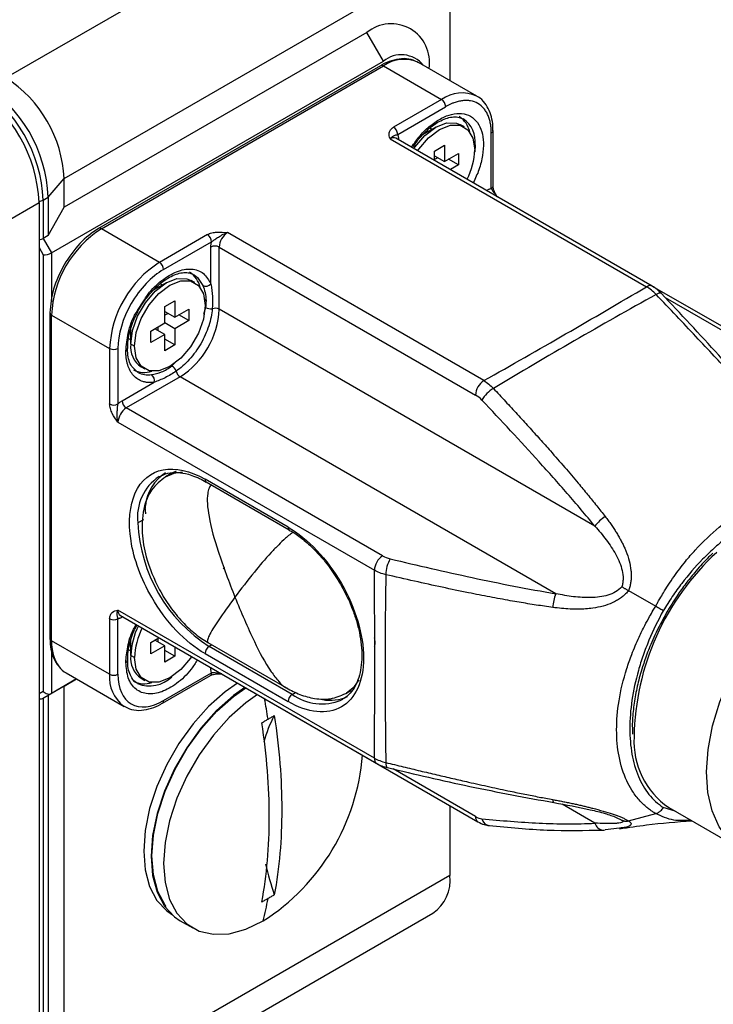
# Model space of a CAD drawing. Header units: millimetres. Extents: x 19 to 819, y 19 to 629.
# Tile 25 of 27: x 719 to 770, y 502 to 573. Entities that reach past the tile are written whole.
import ezdxf

# ---------------------------------------------------------------- set-up
doc = ezdxf.new("R2010")
doc.units = ezdxf.units.MM
doc.header["$LTSCALE"] = 3

msp = doc.modelspace()

# ---------------------------------------------------------------- linework, layer by layer
for p, q in [((746.015, 585.505), (717.831, 569.235)), ((722.074, 561.886), (750.257, 578.156)), ((750.257, 578.156), (750.257, 569.048)), ((744.196, 572.558), (722.074, 559.787)), ((745.409, 570.458), (744.196, 572.558)), ((721.165, 556.462), (745.409, 570.458)), ((745.194, 570.129), (724.587, 558.233)), ((724.802, 558.212), (745.409, 570.108)), ((745.409, 570.108), (749.651, 567.659)), ((752.222, 567.913), (747.98, 570.363)), ((748.742, 569.923), (748.742, 569.933)), ((749.651, 567.659), (746.145, 565.634)), ((746.448, 565.11), (749.954, 567.134)), ((749.227, 565.629), (748.27, 565.076)), ((748.939, 565.463), (748.778, 565.586)), ((751.321, 565.652), (751.048, 565.81)), ((745.894, 564.79), (764.623, 553.978)), ((765.051, 554.02), (746.322, 564.832)), ((746.452, 564.757), (746.5, 564.79)), ((746.5, 564.79), (746.5, 564.73)), ((748.537, 565.231), (748.465, 565.272)), ((753.288, 561.16), (753.288, 565.209)), ((753.413, 561.334), (753.413, 565.384)), ((753.413, 565.379), (753.413, 565.384)), ((749.136, 563.897), (749.863, 564.317)), ((749.863, 564.317), (749.863, 563.127)), ((752.051, 564.384), (752.106, 564.352)), ((749.136, 563.208), (749.136, 563.897)), ((749.136, 563.547), (749.863, 563.127)), ((749.379, 563.407), (749.136, 563.267)), ((749.863, 563.127), (750.894, 563.722)), ((750.894, 562.882), (750.166, 563.302)), ((750.894, 563.722), (750.894, 562.882)), ((750.894, 562.882), (750.297, 562.538)), ((720.92, 560.52), (722.074, 561.886)), ((722.074, 559.787), (722.074, 561.886)), ((720.559, 560.312), (720.92, 560.52)), ((720.92, 560.52), (720.92, 557.721)), ((752.934, 561.015), (752.985, 561.045)), ((752.989, 560.983), (752.985, 561.045)), ((717.651, 558.633), (720.256, 560.137)), ((720.256, 560.137), (720.256, 492.947)), ((720.559, 560.312), (720.559, 557.512)), ((720.92, 557.721), (722.074, 559.787)), ((720.92, 557.721), (720.559, 557.512)), ((720.559, 557.512), (721.165, 556.462)), ((729.044, 555.763), (724.802, 558.212)), ((732.551, 557.787), (729.044, 555.763)), ((752.743, 547.12), (734.014, 557.932)), ((720.256, 556.842), (720.559, 556.317)), ((729.347, 555.238), (732.854, 557.262)), ((732.802, 554.183), (732.802, 556.882)), ((733.408, 552.333), (733.408, 556.882)), ((733.408, 556.882), (752.137, 546.07)), ((720.559, 556.317), (720.559, 524.412)), ((721.165, 556.462), (721.165, 552.889)), ((729.529, 554.258), (728.572, 553.705)), ((729.241, 554.091), (729.08, 554.215)), ((731.623, 554.281), (731.35, 554.438)), ((772.446, 549.75), (765.073, 554.006)), ((765.996, 553.184), (772.017, 549.708)), ((727.45, 552.254), (727.856, 552.882)), ((729.438, 552.526), (730.165, 552.946)), ((729.438, 551.336), (729.438, 552.526)), ((730.165, 552.946), (730.165, 551.756)), ((732.406, 552.472), (732.272, 551.952)), ((732.446, 552.958), (732.353, 553.012)), ((721.039, 552.088), (721.039, 528.292)), ((721.165, 528.117), (721.165, 551.913)), ((721.165, 551.913), (725.408, 549.464)), ((729.438, 552.176), (730.165, 551.756)), ((729.681, 552.036), (729.438, 551.896)), ((730.165, 551.756), (731.196, 552.351)), ((731.196, 551.511), (730.468, 551.931)), ((731.196, 552.351), (731.196, 551.511)), ((760.854, 536.488), (733.408, 552.333)), ((728.408, 550.741), (729.438, 551.336)), ((728.953, 550.776), (728.953, 551.056)), ((730.165, 550.916), (729.438, 551.336)), ((731.196, 551.511), (730.165, 550.916)), ((726.876, 550.637), (726.953, 550.593)), ((726.953, 549.796), (726.953, 550.904)), ((728.408, 549.901), (728.408, 550.741)), ((729.438, 550.496), (728.408, 549.901)), ((729.438, 550.496), (728.711, 550.916)), ((729.438, 549.306), (729.438, 550.496)), ((730.165, 550.916), (730.165, 549.726)), ((726.766, 550.206), (726.953, 550.129)), ((727.226, 549.639), (726.953, 549.796)), ((730.165, 549.726), (729.438, 550.146)), ((730.165, 549.726), (729.438, 549.306)), ((725.408, 549.464), (725.408, 545.415)), ((726.014, 549.464), (726.014, 545.415)), ((726.715, 549.448), (726.715, 549.457)), ((730.312, 548.564), (729.938, 548.197)), ((727.708, 548.128), (727.98, 547.971)), ((726.317, 545.65), (728.654, 546.999)), ((730.559, 547.399), (726.62, 545.125)), ((758.006, 531.554), (730.559, 547.399)), ((745.349, 534.312), (726.62, 545.125)), ((726.014, 544.075), (744.743, 533.263)), ((729.912, 540.333), (729.488, 540.088)), ((730.275, 540.504), (729.912, 540.333)), ((738.439, 536.412), (732.378, 539.911)), ((732.466, 539.715), (738.527, 536.216)), ((727.874, 536.96), (727.468, 536.726)), ((738.534, 536.212), (738.527, 536.216)), ((763.315, 531.779), (765.296, 530.635)), ((744.743, 519.545), (726.014, 530.357)), ((725.408, 529.717), (725.408, 525.668)), ((726.014, 525.668), (726.014, 529.717)), ((726.191, 529.965), (744.921, 519.152)), ((726.317, 529.832), (726.321, 529.889)), ((726.369, 529.862), (726.317, 529.832)), ((725.408, 525.668), (721.165, 528.117)), ((726.953, 527.05), (726.953, 528.158)), ((728.408, 527.995), (729.006, 528.34)), ((729.438, 527.749), (728.711, 528.169)), ((728.953, 528.029), (728.953, 528.309)), ((721.165, 527.325), (721.165, 524.267)), ((726.953, 527.382), (726.766, 527.46)), ((726.876, 527.891), (726.953, 527.846)), ((728.408, 527.155), (728.408, 527.995)), ((729.438, 527.749), (728.408, 527.155)), ((729.438, 526.56), (729.438, 527.749)), ((730.165, 526.98), (729.438, 527.399)), ((730.165, 527.67), (730.165, 526.98)), ((732.586, 527.978), (738.321, 524.667)), ((732.876, 527.81), (732.681, 527.698)), ((738.742, 524.199), (732.681, 527.698)), ((727.226, 526.892), (726.953, 527.05)), ((730.165, 526.98), (729.438, 526.56)), ((732.378, 527.173), (738.439, 523.674)), ((732.802, 526.087), (732.802, 526.148)), ((732.86, 526.115), (732.802, 526.087)), ((722.992, 525.322), (721.165, 524.267)), ((722.074, 524.792), (722.993, 525.322)), ((722.23, 525.762), (726.473, 523.313)), ((727.708, 525.382), (727.98, 525.224)), ((729.258, 523.546), (732.765, 525.571)), ((729.347, 523.743), (732.854, 525.767)), ((733.563, 525.709), (733.586, 525.694)), ((733.586, 525.694), (752.315, 514.882)), ((720.559, 524.412), (720.256, 524.237)), ((722.074, 524.792), (720.92, 524.126)), ((722.074, 494.697), (722.074, 524.792)), ((742.662, 524.267), (743.061, 524.497)), ((721.165, 524.267), (720.559, 523.917)), ((720.559, 523.917), (720.92, 524.126)), ((720.559, 523.917), (720.559, 493.122)), ((720.92, 524.126), (720.92, 493.331)), ((738.742, 524.199), (738.993, 524.344)), ((742.427, 523.834), (742.323, 523.777)), ((752.137, 515.275), (746.11, 518.754)), ((750.257, 516.07), (750.257, 510.966)), ((760.854, 514.792), (758.457, 516.176)), ((766.715, 515.662), (765.852, 515.937)), ((766.252, 515.929), (771.553, 512.869)), ((762.368, 515.237), (762.822, 515.019)), ((763.315, 514.961), (765.296, 515.491)), ((762.653, 514.426), (761.61, 514.301)), ((750.257, 510.966), (722.074, 494.697)), ((721.202, 492.164), (749.014, 508.219)), ((730.569, 507.659), (731.478, 507.134))]:
    msp.add_line(p, q)
at = {"flags": 128}
for points in [[(752.222, 567.913), (752.223, 567.913), (752.279, 567.879)], [(747.635, 564.074), (747.713, 564.187), (748.431, 565.024), (749.227, 565.629), (750.023, 565.943), (750.741, 565.935), (751.048, 565.81)], [(747.908, 563.917), (747.986, 564.03), (748.704, 564.867), (749.5, 565.472), (750.296, 565.786), (751.014, 565.778), (751.584, 565.449), (751.95, 564.831), (752.076, 563.984)], [(752.106, 564.352), (752.073, 563.828), (752.072, 563.818)], [(731.587, 554.845), (731.827, 554.659), (732.216, 554.07)], [(726.953, 549.796), (727.079, 550.788), (727.445, 551.829), (728.015, 552.816), (728.733, 553.653), (729.529, 554.258), (730.325, 554.572), (731.043, 554.564), (731.35, 554.438)], [(727.226, 549.639), (727.352, 550.631), (727.718, 551.671), (728.288, 552.658), (729.006, 553.495), (729.802, 554.1), (730.598, 554.414), (731.316, 554.406), (731.886, 554.077), (732.252, 553.459), (732.378, 552.613)], [(765.712, 553.49), (765.683, 553.51), (765.62, 553.521), (765.538, 553.508), (765.438, 553.472), (765.324, 553.414)], [(732.378, 552.613), (732.252, 551.621), (731.886, 550.58), (731.316, 549.593), (730.598, 548.756), (729.802, 548.151), (729.006, 547.837), (728.288, 547.845), (727.718, 548.174), (727.352, 548.792), (727.226, 549.639)], [(730.732, 540.421), (730.087, 540.334), (729.467, 540.076)], [(771.553, 512.869), (771.512, 512.893), (770.635, 513.588), (769.932, 514.526), (769.42, 515.686), (769.112, 517.037), (769.014, 518.547), (769.13, 520.179), (769.456, 521.892), (769.985, 523.644), (770.703, 525.392), (771.593, 527.093), (772.633, 528.706), (773.797, 530.19), (775.057, 531.508)], [(731.394, 526.961), (731.316, 526.847), (730.598, 526.01), (729.802, 525.405), (729.006, 525.091), (728.288, 525.099), (727.718, 525.428), (727.352, 526.046), (727.226, 526.892)], [(742.719, 524.3), (743.288, 524.786), (743.625, 525.268)], [(734.743, 525.026), (733.853, 524.396), (732.638, 523.319), (731.499, 522.048), (730.469, 520.621), (729.58, 519.081), (728.859, 517.475), (728.328, 515.853), (728.002, 514.263), (727.893, 512.753), (728.002, 511.37), (728.328, 510.156), (728.859, 509.147), (729.58, 508.374), (730.005, 508.083)], [(735.292, 524.71), (734.448, 524.109), (733.224, 523.023), (732.075, 521.741), (731.036, 520.302), (730.14, 518.749), (729.412, 517.13), (728.877, 515.494), (728.549, 513.891), (728.438, 512.368), (728.549, 510.974), (728.877, 509.749), (729.412, 508.732), (730.14, 507.952), (730.569, 507.659)], [(729.526, 508.713), (729.465, 508.797), (728.934, 509.806), (728.608, 511.02), (728.499, 512.403), (728.608, 513.913), (728.934, 515.503), (729.465, 517.126), (730.186, 518.731), (731.075, 520.271), (732.105, 521.698), (733.244, 522.969), (734.459, 524.046), (735.349, 524.676)], [(736.201, 524.185), (735.357, 523.584), (734.133, 522.498), (732.984, 521.216), (731.945, 519.777), (731.049, 518.224), (730.322, 516.605), (729.786, 514.969), (729.458, 513.366), (729.347, 511.844), (729.458, 510.449), (729.786, 509.224), (730.322, 508.207), (731.049, 507.427), (731.945, 506.91), (732.984, 506.669), (734.133, 506.714), (735.357, 507.042), (736.62, 507.644)], [(726.473, 523.313), (726.473, 523.313), (726.417, 523.347)], [(745.582, 519.219), (745.588, 519.092), (745.607, 518.987), (745.637, 518.909), (745.678, 518.861), (745.71, 518.845)], [(757.778, 516.514), (757.791, 516.427), (757.809, 516.36), (757.832, 516.315), (757.861, 516.292), (757.868, 516.291)], [(761.464, 514.286), (761.498, 514.286), (761.61, 514.301)]]:
    msp.add_lwpolyline(points, dxfattribs=at)
for centre, radius, start, end in [((745.971, 570.382), 2.807, 350.78596, 129.20329), ((746.719, 568.867), 2.061, 39.1395, 129.46374), ((746.915, 568.005), 2.587, 65.69288, 125.61758), ((745.283, 569.933), 0.216, 54.38242, 114.30712), ((712.863, 561.467), 9.221, 2.60548, 57.39452), ((709.729, 559.658), 10.538, 2.60548, 57.39452), ((710.032, 559.833), 10.538, 2.60548, 57.39452), ((710.393, 560.041), 10.538, 2.60548, 57.39452), ((751.158, 565.556), 2.587, 65.69288, 125.61758), ((749.296, 567.104), 0.659, 2.60548, 57.39452), ((749.971, 564.919), 1.784, 12.10232, 56.70107), ((750.077, 564.567), 2.04, 353.93427, 55.12087), ((745.79, 565.08), 0.659, 2.60548, 57.39452), ((746.145, 564.439), 0.431, 65.69288, 125.61758), ((753.197, 565.407), 0.218, 294.52718, 352.57449), ((746.848, 564.171), 5.231, 333.39541, 357.95232), ((753.199, 561.356), 0.216, 294.37466, 354.3052), ((720.266, 560.865), 0.626, 268.95668, 297.87064), ((724.677, 558.048), 0.205, 52.74571, 115.9654), ((729.06, 551.554), 7.904, 122.60548, 177.39452), ((732.196, 557.232), 0.659, 2.60548, 57.39452), ((734.724, 556.822), 1.317, 122.60548, 177.39452), ((733.105, 556.297), 0.659, 62.60967, 117.39033), ((733.303, 549.105), 7.904, 122.60548, 177.39452), ((728.689, 555.208), 0.659, 2.60548, 57.39452), ((730.273, 553.548), 1.784, 12.10232, 56.70107), ((732.43, 554.534), 0.511, 245.22106, 316.70086), ((764.872, 553.651), 0.411, 64.03735, 127.25402), ((732.79, 553.127), 0.759, 239.63327, 278.76197), ((721.254, 552.11), 0.216, 185.70599, 245.62437), ((727.223, 552.614), 6.191, 302.60548, 357.39452), ((733.102, 551.735), 0.671, 62.92764, 107.0594), ((728.71, 549.587), 1.77, 173.19552, 235.4923), ((725.711, 550.049), 0.659, 242.60967, 297.39033), ((726.511, 549.46), 0.205, 292.67052, 356.62978), ((729.562, 547.537), 0.759, 21.23443, 60.37116), ((727.932, 549.397), 1.683, 241.89283, 289.31453), ((728.202, 549.124), 1.582, 242.90787, 279.355), ((728.164, 547.146), 0.511, 343.29678, 54.78332), ((730.924, 547.962), 0.671, 192.93769, 237.07697), ((753.453, 546.01), 1.317, 122.60548, 177.39452), ((754.592, 544.596), 2.272, 120.48847, 151.10553), ((725.711, 545.999), 0.659, 242.60967, 297.39033), ((726.975, 545.679), 0.659, 182.60548, 237.39452), ((727.33, 544.015), 1.317, 122.60548, 177.39452), ((731.207, 537.699), 3.19, 122.7681, 174.69353), ((730.966, 537.175), 3.526, 123.51421, 187.31002), ((732.588, 539.888), 0.211, 173.70115, 234.98667), ((738.785, 537.241), 11.328, 182.60548, 237.39452), ((763.269, 534.635), 3.043, 123.0177, 142.4926), ((738.649, 536.389), 0.211, 173.70115, 234.98667), ((782.388, 520.822), 18.669, 132.58095, 179.15644), ((746.059, 533.203), 1.317, 122.60548, 177.39452), ((747.854, 532.923), 2.272, 148.89589, 179.51059), ((733.658, 533.52), 0.129, 294.37466, 354.3052), ((760.818, 530.39), 3.044, 157.50926, 176.98163), ((726.421, 530.305), 0.411, 172.74417, 235.94365), ((725.711, 530.302), 0.659, 242.60967, 297.39033), ((732.181, 526.863), 5.231, 153.38342, 177.95171), ((732.454, 526.705), 5.231, 153.38342, 177.95171), ((721.254, 528.313), 0.216, 185.6948, 245.62534), ((724.206, 527.964), 3.044, 177.12834, 215.03357), ((733.036, 527.143), 0.659, 122.60548, 177.39452), ((726.512, 526.712), 0.202, 292.3923, 359.50675), ((728.71, 526.84), 1.77, 173.19552, 235.4923), ((723.134, 527.313), 1.795, 217.65253, 239.77776), ((728.009, 525.419), 2.613, 174.54261, 232.45348), ((725.711, 526.253), 0.659, 242.60967, 297.39033), ((727.932, 526.651), 1.683, 241.89283, 289.31453), ((728.311, 527.142), 2.321, 248.25757, 314.69423), ((732.65, 525.741), 0.206, 304.05635, 7.25583), ((729.131, 523.722), 0.217, 306.98501, 5.50731), ((685.337, 514.41), 52.255, 8.78296, 10.44287), ((739.097, 523.644), 0.659, 122.60548, 177.39452), ((740.912, 527.212), 3.713, 234.23375, 292.32705), ((741.526, 526.739), 2.973, 258.73119, 295.17462), ((746.121, 518.08), 9.817, 152.28171, 164.41453), ((769.6, 520.772), 5.888, 176.83072, 235.34053), ((728.078, 520.998), 15.853, 302.60658, 355.48905), ((745.172, 519.503), 0.431, 174.38023, 234.29493), ((752.566, 515.232), 0.431, 174.38013, 234.29617), ((753.232, 515.245), 0.642, 191.79834, 261.84775), ((761.531, 514.986), 0.704, 196.03206, 264.54514), ((763.475, 518.159), 27.429, 193.43619, 198.28825), ((747.403, 510.603), 2.877, 304.05635, 7.25583), ((709.985, 514.339), 27.464, 345.88869, 349.38717)]:
    msp.add_arc(centre, radius, start, end)
for centre, major_axis, ratio, start_param, end_param in [((720.256, 557.542), (0.427, 0.114), 0.317765, 4.627449, 5.412847), ((720.862, 556.492), (0.427, 0.114), 0.317765, 3.842051, 5.412847), ((720.862, 524.587), (0.396, -0.229), 0.7174, 4.319632, 5.890429), ((720.256, 524.237), (0.396, -0.229), 0.7174, 5.105031, 5.890429)]:
    msp.add_ellipse(centre, major_axis=major_axis, ratio=ratio, start_param=start_param, end_param=end_param)
for points, knots in [([(747.979, 570.34), (747.806, 570.431), (747.427, 570.63), (746.739, 570.669), (746.014, 570.515), (745.493, 570.322), (745.23, 570.142), (745.195, 570.119)], [0, 0, 0, 0, 0.2167839, 0.4756809, 0.7274721, 0.9643653, 1, 1, 1, 1]), ([(753.288, 565.209), (753.287, 565.256), (753.287, 565.349), (753.28, 565.486), (753.269, 565.62), (753.253, 565.75), (753.222, 565.948), (753.163, 566.202), (753.057, 566.5), (752.919, 566.77), (752.69, 567.09), (752.328, 567.396), (751.882, 567.557), (751.49, 567.595), (751.188, 567.58), (750.877, 567.523), (750.601, 567.438), (750.36, 567.342), (750.158, 567.247), (750.022, 567.172), (749.954, 567.134)], [0, 0, 0, 0, 0.023334, 0.046627, 0.069909, 0.093211, 0.116565, 0.178298, 0.240092, 0.304399, 0.368768, 0.500006, 0.631244, 0.695551, 0.759919, 0.821652, 0.883446, 0.922308, 0.961111, 1, 1, 1, 1]), ([(753.405, 565.38), (753.407, 565.432), (753.423, 565.73), (753.346, 566.232), (753.161, 566.87), (752.825, 567.412), (752.522, 567.763), (752.303, 567.856), (752.282, 567.865)], [0, 0, 0, 0, 0.046505, 0.267224, 0.493429, 0.726714, 0.973191, 1, 1, 1, 1]), ([(747.462, 564.174), (747.663, 564.463), (748.085, 565.067), (748.844, 565.786), (749.632, 566.317), (750.408, 566.618), (751.144, 566.679), (751.796, 566.475), (752.299, 566.012), (752.614, 565.344), (752.741, 564.521), (752.676, 563.573), (752.432, 562.557), (752.12, 561.89), (751.971, 561.571)], [0, 0, 0, 0, 0.0792408, 0.16572, 0.2485955, 0.3285775, 0.4129177, 0.500028, 0.5871383, 0.6714785, 0.7514605, 0.8343359, 0.9208152, 1, 1, 1, 1]), ([(747.595, 564.21), (747.691, 564.36), (747.864, 564.63), (748.214, 565.034), (748.614, 565.44), (749.1, 565.828), (749.597, 566.127), (750.088, 566.325), (750.549, 566.406), (750.945, 566.384), (751.145, 566.276), (751.238, 566.226)], [0, 0, 0, 0, 0.087556, 0.157791, 0.272071, 0.386961, 0.506584, 0.628166, 0.752686, 0.884653, 1, 1, 1, 1]), ([(745.894, 564.79), (745.85, 564.937), (745.808, 565.085), (745.847, 565.307), (745.878, 565.381), (745.981, 565.518), (746.053, 565.582), (746.145, 565.634)], [0, 0, 0, 0, 0.5, 0.5, 0.75, 0.75, 1, 1, 1, 1]), ([(745.894, 564.79), (745.962, 564.873), (746.029, 564.928), (746.134, 564.997), (746.174, 565.013), (746.245, 565.042), (746.278, 565.054), (746.354, 565.082), (746.397, 565.097), (746.448, 565.11)], [0, 0, 0, 0, 0.25, 0.25, 0.5, 0.5, 0.75, 0.75, 1, 1, 1, 1]), ([(746.448, 565.11), (746.456, 565.086), (746.472, 565.039), (746.488, 564.96), (746.498, 564.878), (746.499, 564.819), (746.5, 564.79)], [0, 0, 0, 0, 0.250912, 0.5, 0.749088, 1, 1, 1, 1]), ([(752.985, 561.045), (753.011, 561.059), (753.062, 561.087), (753.139, 561.12), (753.214, 561.145), (753.263, 561.155), (753.288, 561.16)], [0, 0, 0, 0, 0.250912, 0.5, 0.749088, 1, 1, 1, 1]), ([(753.288, 561.16), (753.326, 561.08), (753.404, 560.922), (753.602, 560.732), (753.695, 560.588), (753.734, 560.527)], [0, 0, 0, 0, 0.365015, 0.732674, 1, 1, 1, 1]), ([(753.727, 560.549), (753.66, 560.652), (753.55, 560.823), (753.436, 561.099), (753.421, 561.253), (753.413, 561.334)], [0, 0, 0, 0, 0.419368, 0.69206, 1, 1, 1, 1]), ([(724.587, 558.233), (724.117, 557.906), (723.178, 557.252), (722.445, 556.141), (722.079, 555.585)], [0, 0, 0, 0, 0.5, 1, 1, 1, 1]), ([(732.551, 557.787), (732.642, 557.84), (732.752, 557.882), (732.99, 557.941), (733.117, 557.959), (733.502, 557.982), (733.76, 557.957), (734.014, 557.932)], [0, 0, 0, 0, 0.25, 0.25, 0.5, 0.5, 1, 1, 1, 1]), ([(732.854, 557.262), (732.905, 557.308), (732.967, 557.354), (733.11, 557.453), (733.191, 557.506), (733.377, 557.626), (733.483, 557.693), (733.73, 557.828), (733.871, 557.892), (734.014, 557.932)], [0, 0, 0, 0, 0.25, 0.25, 0.5, 0.5, 0.75, 0.75, 1, 1, 1, 1]), ([(732.802, 556.882), (732.803, 556.912), (732.804, 556.973), (732.814, 557.067), (732.83, 557.163), (732.846, 557.229), (732.854, 557.262)], [0, 0, 0, 0, 0.250912, 0.5, 0.749088, 1, 1, 1, 1]), ([(722.079, 555.585), (721.781, 554.99), (721.185, 553.799), (721.088, 552.659), (721.039, 552.088)], [0, 0, 0, 0, 0.5, 1, 1, 1, 1]), ([(729.347, 555.238), (728.463, 554.727), (727.615, 553.832), (726.365, 551.667), (726.014, 550.485), (726.014, 549.464)], [0, 0, 0, 0, 0.5, 0.5, 1, 1, 1, 1]), ([(727.598, 552.398), (727.789, 552.7), (728.057, 553.124), (728.515, 553.664), (728.916, 554.068), (729.402, 554.456), (729.899, 554.756), (730.39, 554.953), (730.852, 555.034), (731.26, 555.01), (731.471, 554.896), (731.575, 554.84)], [0, 0, 0, 0, 0.159316, 0.22309, 0.326858, 0.43118, 0.5398, 0.650198, 0.763264, 0.883091, 1, 1, 1, 1]), ([(727.856, 552.882), (727.97, 553.068), (728.349, 553.689), (729.216, 554.491), (730.324, 555.168), (731.404, 555.352), (732.306, 555.042), (732.64, 554.464), (732.802, 554.183)], [0, 0, 0, 0, 0.077017, 0.257049, 0.437081, 0.628524, 0.819968, 1, 1, 1, 1]), ([(732.216, 554.07), (732.28, 553.914), (732.339, 553.738), (732.423, 553.36), (732.446, 553.161), (732.446, 552.958)], [0, 0, 0, 0, 0.5, 0.5, 1, 1, 1, 1]), ([(732.802, 554.183), (732.826, 554.05), (732.849, 553.91), (732.888, 553.619), (732.904, 553.468), (732.934, 553.01), (732.931, 552.697), (732.905, 552.377)], [0, 0, 0, 0, 0.25, 0.25, 0.5, 0.5, 1, 1, 1, 1]), ([(752.743, 547.12), (754.746, 548.25), (756.738, 549.385), (760.698, 551.671), (762.666, 552.822), (764.623, 553.978)], [0, 0, 0, 0, 0.5, 0.5, 1, 1, 1, 1]), ([(765.712, 553.489), (765.608, 553.593), (765.398, 553.801), (765.168, 553.947), (765.051, 554.02)], [0, 0, 0, 0, 0.495846, 1, 1, 1, 1]), ([(765.324, 553.414), (763.325, 552.301), (761.333, 551.174), (757.372, 548.887), (755.402, 547.727), (753.44, 546.553)], [0, 0, 0, 0, 0.5, 0.5, 1, 1, 1, 1]), ([(773.766, 544.205), (773.635, 544.358), (773.37, 544.669), (772.965, 545.138), (772.549, 545.614), (772.122, 546.097), (771.493, 546.804), (770.646, 547.741), (769.496, 548.994), (768.213, 550.37), (766.794, 551.875), (765.822, 552.894), (765.324, 553.414)], [0, 0, 0, 0, 0.047655, 0.09652, 0.146557, 0.197727, 0.249987, 0.371948, 0.499955, 0.658193, 0.825285, 1, 1, 1, 1]), ([(774.003, 544.239), (772.644, 545.834), (769.929, 549.019), (767.116, 552.001), (765.712, 553.489)], [0, 0, 0, 0, 0.5008176, 1, 1, 1, 1]), ([(726.589, 549.271), (726.629, 549.704), (726.712, 550.597), (727.074, 551.686), (727.41, 552.194), (727.45, 552.254)], [0, 0, 0, 0, 0.453385, 0.93551, 1, 1, 1, 1]), ([(726.734, 549.459), (726.731, 549.606), (726.725, 549.952), (726.836, 550.518), (727.005, 551.112), (727.24, 551.73), (727.47, 552.158), (727.598, 552.398)], [0, 0, 0, 0, 0.169112, 0.396488, 0.567138, 0.757138, 1, 1, 1, 1]), ([(732.905, 552.377), (732.889, 552.182), (732.861, 551.979), (732.775, 551.559), (732.718, 551.341), (732.576, 550.902), (732.492, 550.683), (732.298, 550.248), (732.187, 550.03), (731.821, 549.397), (731.538, 549.008), (730.918, 548.32), (730.595, 548.037), (730.27, 547.812)], [0, 0, 0, 0, 0.125, 0.125, 0.25, 0.25, 0.375, 0.375, 0.5, 0.5, 0.75, 0.75, 1, 1, 1, 1]), ([(728.654, 546.999), (728.612, 546.994), (728.528, 546.984), (728.405, 546.978), (728.285, 546.979), (728.167, 546.987), (728.053, 547.003), (727.941, 547.027), (727.736, 547.084), (727.457, 547.215), (727.145, 547.481), (726.895, 547.833), (726.747, 548.189), (726.664, 548.502), (726.621, 548.745), (726.594, 549.001), (726.591, 549.181), (726.589, 549.271)], [0, 0, 0, 0, 0.035047, 0.069943, 0.104749, 0.139527, 0.174339, 0.209249, 0.244316, 0.372125, 0.500018, 0.627826, 0.75572, 0.816941, 0.877839, 0.938748, 1, 1, 1, 1]), ([(727.473, 547.72), (727.261, 547.898), (726.943, 548.167), (726.746, 548.833), (726.725, 549.241), (726.715, 549.446)], [0, 0, 0, 0, 0.495219, 0.746226, 1, 1, 1, 1]), ([(728.459, 547.563), (728.691, 547.594), (728.95, 547.653), (729.332, 547.808), (729.46, 547.872), (729.704, 548.02), (729.822, 548.104), (729.938, 548.197)], [0, 0, 0, 0, 0.5, 0.5, 0.75, 0.75, 1, 1, 1, 1]), ([(730.27, 547.812), (730.139, 547.722), (730.006, 547.637), (729.735, 547.477), (729.596, 547.402), (729.183, 547.199), (728.91, 547.09), (728.654, 546.999)], [0, 0, 0, 0, 0.25, 0.25, 0.5, 0.5, 1, 1, 1, 1]), ([(753.44, 546.553), (753.735, 546.236), (754.32, 545.608), (755.181, 544.673), (756.015, 543.758), (756.82, 542.865), (757.696, 541.88), (758.634, 540.807), (759.541, 539.742), (760.319, 538.805), (760.979, 537.993), (761.403, 537.452), (761.61, 537.187)], [0, 0, 0, 0, 0.105676, 0.208784, 0.309061, 0.40624, 0.500054, 0.628056, 0.750019, 0.836513, 0.919901, 1, 1, 1, 1]), ([(726.014, 544.075), (725.865, 544.283), (725.715, 544.494), (725.542, 544.838), (725.494, 544.957), (725.426, 545.193), (725.408, 545.309), (725.408, 545.415)], [0, 0, 0, 0, 0.5, 0.5, 0.75, 0.75, 1, 1, 1, 1]), ([(726.014, 544.075), (725.976, 544.219), (725.962, 544.373), (725.955, 544.654), (725.961, 544.779), (725.971, 545.001), (725.977, 545.098), (725.99, 545.271), (725.999, 545.347), (726.014, 545.415)], [0, 0, 0, 0, 0.25, 0.25, 0.5, 0.5, 0.75, 0.75, 1, 1, 1, 1]), ([(726.014, 545.415), (726.038, 545.438), (726.087, 545.485), (726.163, 545.547), (726.239, 545.603), (726.291, 545.634), (726.317, 545.65)], [0, 0, 0, 0, 0.250912, 0.5, 0.749088, 1, 1, 1, 1]), ([(760.854, 536.488), (760.191, 537.299), (759.518, 538.091), (758.158, 539.654), (757.471, 540.425), (755.4, 542.714), (754.005, 544.21), (752.603, 545.693)], [0, 0, 0, 0, 0.25, 0.25, 0.5, 0.5, 1, 1, 1, 1]), ([(728.478, 531.29), (727.706, 532.626), (727.181, 534.064), (726.755, 536.781), (726.865, 537.998), (727.7, 539.844), (728.406, 540.43), (730.22, 540.783), (731.287, 540.541), (732.378, 539.911)], [0, 0, 0, 0, 0.25, 0.25, 0.5, 0.5, 0.75, 0.75, 1, 1, 1, 1]), ([(729.023, 540.103), (729.227, 540.2), (729.629, 540.394), (730.362, 540.428), (731.049, 540.335), (731.5, 540.154), (731.675, 540.084)], [0, 0, 0, 0, 0.286277, 0.566911, 0.832756, 1, 1, 1, 1]), ([(729.5, 540.095), (729.127, 539.808), (728.445, 539.283), (727.843, 537.847), (727.7, 536.143), (728.062, 534.045), (728.823, 532.154), (729.806, 530.575), (730.7, 529.48), (731.644, 528.584), (732.28, 528.175), (732.586, 527.978)], [0, 0, 0, 0, 0.124606, 0.228133, 0.372837, 0.491275, 0.652145, 0.741685, 0.831837, 0.918885, 1, 1, 1, 1]), ([(731.675, 540.084), (731.769, 540.052), (732.027, 539.966), (732.297, 539.801), (732.468, 539.697)], [0, 0, 0, 0, 0.366478, 1, 1, 1, 1]), ([(732.809, 539.517), (732.757, 539.434), (732.639, 539.248), (732.538, 538.772), (732.53, 538.069), (732.732, 536.634), (733.391, 534.326), (734.13, 532.413), (734.56, 531.303)], [0, 0, 0, 0, 0.037261, 0.083717, 0.169541, 0.279633, 0.581742, 1, 1, 1, 1]), ([(765.296, 530.635), (765.337, 530.709), (765.438, 530.895), (765.626, 531.227), (765.887, 531.667), (766.231, 532.212), (766.755, 532.988), (767.412, 533.858), (768.492, 535.113), (769.891, 536.441), (771.675, 537.679), (773.49, 538.519), (774.956, 538.845), (776.113, 538.878), (776.859, 538.792), (777.479, 538.628), (777.902, 538.466), (778.197, 538.326), (778.351, 538.239), (778.411, 538.206)], [0, 0, 0, 0, 0.012396, 0.030913, 0.055762, 0.087214, 0.12559, 0.194166, 0.250101, 0.378851, 0.49983, 0.62097, 0.749892, 0.806076, 0.875104, 0.921465, 0.957375, 0.983404, 1, 1, 1, 1]), ([(728.052, 537.38), (728.038, 537.484), (728.023, 537.581), (728.01, 537.782), (728.012, 537.884), (728.03, 537.994)], [0, 0, 0, 0, 0.5, 0.5, 1, 1, 1, 1]), ([(778.302, 537.501), (777.883, 537.716), (777.433, 537.859), (776.713, 537.969), (776.465, 537.988), (775.955, 537.99), (775.691, 537.974), (774.891, 537.872), (774.345, 537.737), (773.225, 537.333), (772.649, 537.062), (771.498, 536.397), (770.931, 536.009), (770.094, 535.345), (769.818, 535.11), (769.268, 534.612), (768.995, 534.348), (768.194, 533.525), (767.687, 532.938), (766.967, 531.997), (766.733, 531.673), (766.28, 531.006), (766.061, 530.662), (765.852, 530.314)], [0, 0, 0, 0, 0.125, 0.125, 0.1875, 0.1875, 0.25, 0.25, 0.375, 0.375, 0.5, 0.5, 0.625, 0.625, 0.6875, 0.6875, 0.75, 0.75, 0.875, 0.875, 0.9375, 0.9375, 1, 1, 1, 1]), ([(761.61, 537.187), (761.685, 537.09), (761.831, 536.899), (762.039, 536.609), (762.234, 536.324), (762.415, 536.042), (762.583, 535.763), (762.737, 535.488), (762.878, 535.217), (763.004, 534.949), (763.182, 534.534), (763.373, 533.976), (763.486, 533.385), (763.513, 532.942), (763.506, 532.636), (763.471, 532.34), (763.41, 532.053), (763.347, 531.87), (763.315, 531.779)], [0, 0, 0, 0, 0.0625, 0.123187, 0.182074, 0.23918, 0.294527, 0.348144, 0.400068, 0.450342, 0.499016, 0.629966, 0.749348, 0.802316, 0.853413, 0.903069, 0.951761, 1, 1, 1, 1]), ([(738.807, 536.043), (738.724, 535.982), (738.532, 535.843), (738.162, 535.526), (737.699, 535.085), (736.891, 534.234), (735.799, 532.936), (735.015, 531.903), (734.56, 531.303)], [0, 0, 0, 0, 0.036107, 0.082619, 0.168546, 0.27877, 0.581241, 1, 1, 1, 1]), ([(738.439, 536.412), (739.901, 535.568), (741.304, 534.087), (743.373, 530.504), (743.954, 528.548), (743.954, 525.17), (743.373, 523.885), (741.304, 522.691), (739.901, 522.83), (738.439, 523.674)], [0, 0, 0, 0, 0.25, 0.25, 0.5, 0.5, 0.75, 0.75, 1, 1, 1, 1]), ([(738.528, 536.198), (738.63, 536.144), (738.994, 535.95), (739.64, 535.454), (740.37, 534.789), (740.993, 534.097), (741.628, 533.295), (742.021, 532.66), (742.271, 532.255)], [0, 0, 0, 0, 0.074523, 0.267241, 0.471037, 0.621925, 0.759535, 1, 1, 1, 1]), ([(760.854, 536.488), (761.147, 536.164), (761.425, 535.832), (761.942, 535.144), (762.181, 534.787), (762.487, 534.226), (762.58, 534.035), (762.737, 533.646), (762.803, 533.447), (762.893, 533.046), (762.918, 532.845), (762.914, 532.544), (762.906, 532.444), (762.874, 532.25), (762.852, 532.155), (762.822, 532.063)], [0, 0, 0, 0, 0.25, 0.25, 0.5, 0.5, 0.625, 0.625, 0.75, 0.75, 0.875, 0.875, 0.9375, 0.9375, 1, 1, 1, 1]), ([(769.483, 534.513), (769.34, 534.381), (768.871, 533.948), (768.208, 533.195), (767.48, 532.286), (766.786, 531.319), (766.346, 530.59), (766.094, 530.173)], [0, 0, 0, 0, 0.111341, 0.364974, 0.548563, 0.742138, 1, 1, 1, 1]), ([(745.908, 534.097), (747.893, 533.625), (749.887, 533.165), (752.905, 532.516), (753.916, 532.307), (755.949, 531.91), (756.972, 531.723), (758.006, 531.554)], [0, 0, 0, 0, 0.5, 0.5, 0.75, 0.75, 1, 1, 1, 1]), ([(744.743, 519.545), (744.766, 521.818), (744.778, 524.097), (744.778, 528.67), (744.766, 530.963), (744.743, 533.263)], [0, 0, 0, 0, 0.5, 0.5, 1, 1, 1, 1]), ([(745.582, 532.943), (745.573, 532.314), (745.555, 531.093), (745.538, 529.32), (745.529, 527.663), (745.524, 525.531), (745.535, 522.729), (745.565, 520.44), (745.582, 519.219)], [0, 0, 0, 0, 0.137614, 0.266884, 0.387706, 0.5, 0.733115, 1, 1, 1, 1]), ([(757.778, 530.55), (757.58, 530.578), (757.178, 530.635), (756.57, 530.727), (755.95, 530.825), (755.317, 530.93), (754.391, 531.091), (753.155, 531.319), (751.496, 531.645), (749.662, 532.028), (747.65, 532.469), (746.281, 532.783), (745.582, 532.943)], [0, 0, 0, 0, 0.047655, 0.09652, 0.146557, 0.197727, 0.249987, 0.371948, 0.499955, 0.658193, 0.825285, 1, 1, 1, 1]), ([(742.271, 532.255), (742.499, 531.832), (742.818, 531.238), (743.184, 530.337), (743.444, 529.577), (743.666, 528.693), (743.803, 527.809), (743.845, 526.948), (743.785, 526.141), (743.62, 525.413), (743.355, 524.774), (742.971, 524.249), (742.63, 523.913), (742.374, 523.821), (742.322, 523.802)], [0, 0, 0, 0, 0.120391, 0.168793, 0.248253, 0.329225, 0.414497, 0.501742, 0.590289, 0.680068, 0.771859, 0.867996, 0.973458, 1, 1, 1, 1]), ([(763.315, 531.779), (763.28, 531.738), (763.211, 531.655), (763.099, 531.54), (762.98, 531.429), (762.854, 531.325), (762.722, 531.226), (762.582, 531.133), (762.436, 531.045), (762.283, 530.964), (761.964, 530.812), (761.439, 530.629), (760.783, 530.501), (760.171, 530.438), (759.617, 530.417), (759.032, 530.428), (758.415, 530.47), (757.994, 530.523), (757.778, 530.55)], [0, 0, 0, 0, 0.026823, 0.053714, 0.080764, 0.108061, 0.135693, 0.163739, 0.19228, 0.221388, 0.25113, 0.370386, 0.501202, 0.589923, 0.683955, 0.783542, 0.888853, 1, 1, 1, 1]), ([(762.822, 532.063), (762.69, 531.917), (762.535, 531.793), (762.191, 531.589), (762.001, 531.509), (761.61, 531.387), (761.407, 531.345), (760.991, 531.287), (760.778, 531.272), (760.143, 531.256), (759.717, 531.285), (758.862, 531.388), (758.433, 531.464), (758.006, 531.554)], [0, 0, 0, 0, 0.125, 0.125, 0.25, 0.25, 0.375, 0.375, 0.5, 0.5, 0.75, 0.75, 1, 1, 1, 1]), ([(762.822, 532.063), (762.843, 532.051), (762.887, 532.026), (762.956, 531.986), (763.028, 531.945), (763.101, 531.903), (763.173, 531.861), (763.245, 531.819), (763.292, 531.792), (763.315, 531.779)], [0, 0, 0, 0, 0.149205, 0.297488, 0.444093, 0.588292, 0.729401, 0.866812, 1, 1, 1, 1]), ([(734.56, 531.303), (734.132, 530.719), (733.395, 529.714), (732.724, 528.656), (732.539, 528.169), (732.519, 527.997), (732.593, 527.982), (732.605, 527.98)], [0, 0, 0, 0, 0.448281, 0.772076, 0.890072, 0.982056, 1, 1, 1, 1]), ([(734.56, 531.303), (735.015, 530.209), (735.8, 528.325), (736.889, 526.252), (737.701, 525.188), (738.108, 524.769), (738.345, 524.663), (738.391, 524.642)], [0, 0, 0, 0, 0.446212, 0.768512, 0.885962, 0.977522, 1, 1, 1, 1]), ([(725.408, 529.717), (725.408, 529.823), (725.426, 529.917), (725.494, 530.075), (725.542, 530.138), (725.715, 530.283), (725.865, 530.321), (726.014, 530.357)], [0, 0, 0, 0, 0.25, 0.25, 0.5, 0.5, 1, 1, 1, 1]), ([(726.014, 529.717), (725.999, 529.768), (725.99, 529.812), (725.977, 529.892), (725.971, 529.926), (725.961, 530.003), (725.955, 530.045), (725.962, 530.171), (725.976, 530.256), (726.014, 530.357)], [0, 0, 0, 0, 0.25, 0.25, 0.5, 0.5, 0.75, 0.75, 1, 1, 1, 1]), ([(765.296, 515.491), (765.252, 515.517), (765.142, 515.582), (764.948, 515.709), (764.698, 515.894), (764.397, 516.153), (763.988, 516.575), (763.563, 517.149), (763.015, 518.163), (762.566, 519.594), (762.385, 521.583), (762.565, 523.749), (763.015, 525.628), (763.565, 527.196), (764.013, 528.253), (764.465, 529.173), (764.816, 529.823), (765.085, 530.288), (765.237, 530.538), (765.296, 530.635)], [0, 0, 0, 0, 0.012396, 0.030913, 0.055762, 0.087214, 0.12559, 0.194166, 0.250101, 0.378851, 0.49983, 0.62097, 0.749892, 0.806076, 0.875104, 0.921465, 0.957375, 0.983404, 1, 1, 1, 1]), ([(765.852, 530.314), (765.456, 529.602), (765.107, 528.881), (764.653, 527.787), (764.512, 527.42), (764.255, 526.682), (764.137, 526.309), (763.825, 525.206), (763.67, 524.485), (763.46, 523.071), (763.406, 522.375), (763.407, 521.046), (763.46, 520.422), (763.616, 519.546), (763.681, 519.264), (763.838, 518.72), (763.93, 518.457), (764.242, 517.713), (764.497, 517.275), (764.952, 516.705), (765.115, 516.53), (765.466, 516.209), (765.655, 516.065), (765.852, 515.937)], [0, 0, 0, 0, 0.125, 0.125, 0.1875, 0.1875, 0.25, 0.25, 0.375, 0.375, 0.5, 0.5, 0.625, 0.625, 0.6875, 0.6875, 0.75, 0.75, 0.875, 0.875, 0.9375, 0.9375, 1, 1, 1, 1]), ([(766.094, 530.173), (765.795, 529.627), (765.377, 528.86), (764.87, 527.696), (764.561, 526.921), (764.396, 526.375), (764.345, 526.205)], [0, 0, 0, 0, 0.422988, 0.59312, 0.873841, 1, 1, 1, 1]), ([(765.852, 530.314), (765.837, 530.322), (765.809, 530.339), (765.76, 530.367), (765.71, 530.396), (765.658, 530.426), (765.606, 530.456), (765.554, 530.485), (765.505, 530.514), (765.457, 530.542), (765.412, 530.568), (765.371, 530.592), (765.332, 530.614), (765.308, 530.628), (765.296, 530.635)], [0, 0, 0, 0, 0.10956, 0.215766, 0.317963, 0.415601, 0.508239, 0.595546, 0.67729, 0.753331, 0.823603, 0.888103, 0.946875, 1, 1, 1, 1]), ([(726.317, 529.832), (726.291, 529.818), (726.239, 529.789), (726.163, 529.757), (726.087, 529.732), (726.038, 529.722), (726.014, 529.717)], [0, 0, 0, 0, 0.250912, 0.5, 0.749088, 1, 1, 1, 1]), ([(726.589, 526.525), (726.619, 526.903), (726.681, 527.677), (726.985, 528.673), (727.287, 529.196), (727.356, 529.316)], [0, 0, 0, 0, 0.424189, 0.868393, 1, 1, 1, 1]), ([(726.734, 526.713), (726.731, 526.86), (726.725, 527.206), (726.835, 527.772), (727.006, 528.365), (727.185, 528.852), (727.344, 529.153), (727.403, 529.265)], [0, 0, 0, 0, 0.194255, 0.455436, 0.651457, 0.869705, 1, 1, 1, 1]), ([(721.039, 528.292), (721.055, 528.014), (721.087, 527.455), (721.304, 526.766), (721.548, 526.43), (721.66, 526.277)], [0, 0, 0, 0, 0.3506006, 0.7044093, 1, 1, 1, 1]), ([(731.811, 526.721), (731.67, 526.491), (731.247, 525.8), (730.317, 524.952), (729.209, 524.317), (728.155, 524.156), (727.284, 524.502), (726.698, 525.314), (726.625, 526.13), (726.589, 526.525)], [0, 0, 0, 0, 0.078465, 0.236773, 0.385644, 0.534514, 0.692822, 0.851129, 1, 1, 1, 1]), ([(727.457, 525), (727.424, 525.014), (727.247, 525.085), (727.031, 525.353), (726.819, 525.821), (726.715, 526.275), (726.729, 526.602), (726.734, 526.713)], [0, 0, 0, 0, 0.069934, 0.377743, 0.633704, 0.876987, 1, 1, 1, 1]), ([(732.854, 525.767), (732.846, 525.791), (732.83, 525.838), (732.814, 525.916), (732.804, 525.999), (732.803, 526.057), (732.802, 526.087)], [0, 0, 0, 0, 0.250912, 0.5, 0.749088, 1, 1, 1, 1]), ([(764.345, 526.205), (764.275, 525.988), (764.072, 525.359), (763.836, 524.314), (763.648, 523.087), (763.569, 522.066), (763.6, 521.487), (763.611, 521.289)], [0, 0, 0, 0, 0.127223, 0.367376, 0.615151, 0.86824, 1, 1, 1, 1]), ([(726.014, 525.668), (726.014, 524.647), (726.365, 523.87), (727.615, 523.148), (728.463, 523.232), (729.347, 523.743)], [0, 0, 0, 0, 0.5, 0.5, 1, 1, 1, 1]), ([(732.765, 525.571), (732.84, 525.605), (732.982, 525.669), (733.277, 525.708), (733.48, 525.698), (733.603, 525.692)], [0, 0, 0, 0, 0.308882, 0.581969, 1, 1, 1, 1]), ([(733.604, 525.699), (733.539, 525.702), (733.374, 525.71), (733.118, 525.786), (732.942, 525.773), (732.854, 525.767)], [0, 0, 0, 0, 0.247728, 0.625222, 1, 1, 1, 1]), ([(738.321, 524.667), (738.646, 524.497), (739.339, 524.136), (740.435, 523.853), (741.606, 523.811), (742.29, 524.105), (742.65, 524.26)], [0, 0, 0, 0, 0.207746, 0.442247, 0.706088, 1, 1, 1, 1]), ([(742.304, 523.859), (742.316, 523.861), (742.447, 523.882), (742.558, 523.952), (742.658, 524.015)], [0, 0, 0, 0, 0.096166, 1, 1, 1, 1]), ([(726.414, 523.362), (726.606, 523.26), (727.004, 523.049), (727.714, 523.006), (728.439, 523.161), (728.96, 523.354), (729.223, 523.533), (729.257, 523.557)], [0, 0, 0, 0, 0.235392, 0.488138, 0.733947, 0.965212, 1, 1, 1, 1]), ([(736.522, 522.122), (736.599, 522.167), (736.752, 522.257), (736.903, 522.345), (736.979, 522.389)], [0, 0, 0, 0, 0.499924, 1, 1, 1, 1]), ([(736.979, 522.389), (737.055, 522.432), (737.206, 522.519), (737.356, 522.604), (737.431, 522.646)], [0, 0, 0, 0, 0.500076, 1, 1, 1, 1]), ([(744.921, 519.152), (745.043, 519.088), (745.284, 518.962), (745.569, 518.884), (745.71, 518.845)], [0, 0, 0, 0, 0.505236, 1, 1, 1, 1]), ([(745.582, 519.219), (746.005, 519.116), (746.84, 518.912), (748.081, 518.614), (749.29, 518.327), (750.466, 518.054), (751.758, 517.759), (753.155, 517.447), (754.531, 517.152), (755.732, 516.905), (756.765, 516.701), (757.445, 516.575), (757.778, 516.514)], [0, 0, 0, 0, 0.105676, 0.208784, 0.309061, 0.40624, 0.500054, 0.628056, 0.750019, 0.836513, 0.919901, 1, 1, 1, 1]), ([(745.71, 518.845), (747.702, 518.374), (751.691, 517.43), (755.806, 516.671), (757.868, 516.291)], [0, 0, 0, 0, 0.499183, 1, 1, 1, 1]), ([(757.778, 516.514), (757.9, 516.491), (758.139, 516.447), (758.493, 516.378), (758.838, 516.309), (759.173, 516.238), (759.498, 516.167), (759.814, 516.095), (760.119, 516.024), (760.414, 515.951), (760.862, 515.838), (761.441, 515.681), (762.01, 515.506), (762.407, 515.368), (762.668, 515.269), (762.907, 515.169), (763.125, 515.067), (763.252, 514.996), (763.315, 514.961)], [0, 0, 0, 0, 0.0625, 0.123187, 0.182074, 0.23918, 0.294527, 0.348144, 0.400068, 0.450342, 0.499016, 0.629966, 0.749348, 0.802316, 0.853413, 0.903069, 0.951761, 1, 1, 1, 1]), ([(757.868, 516.291), (758.75, 516.133), (759.997, 515.909), (761.562, 515.522), (762.147, 515.313), (762.413, 515.219)], [0, 0, 0, 0, 0.569261, 0.804753, 1, 1, 1, 1]), ([(765.296, 515.491), (765.321, 515.498), (765.375, 515.514), (765.461, 515.553), (765.559, 515.611), (765.662, 515.694), (765.765, 515.802), (765.822, 515.891), (765.852, 515.937)], [0, 0, 0, 0, 0.11194, 0.24675, 0.404559, 0.584503, 0.784304, 1, 1, 1, 1]), ([(752.603, 515.113), (754.005, 514.978), (755.4, 514.864), (757.471, 514.761), (758.158, 514.739), (759.518, 514.732), (760.191, 514.747), (760.854, 514.792)], [0, 0, 0, 0, 0.5, 0.5, 0.75, 0.75, 1, 1, 1, 1]), ([(767.873, 514.997), (767.448, 514.975), (766.492, 514.924), (765.723, 515.289), (765.296, 515.491)], [0, 0, 0, 0, 0.4458386, 1, 1, 1, 1]), ([(752.315, 514.882), (752.463, 514.807), (752.732, 514.669), (753.014, 514.628), (753.141, 514.609)], [0, 0, 0, 0, 0.550174, 1, 1, 1, 1]), ([(753.141, 514.609), (754.562, 514.476), (757.412, 514.209), (760.111, 514.26), (761.463, 514.286)], [0, 0, 0, 0, 0.498709, 1, 1, 1, 1]), ([(762.915, 514.921), (762.917, 514.896), (762.898, 514.873), (762.828, 514.835), (762.777, 514.82), (762.652, 514.795), (762.577, 514.786), (762.412, 514.771), (762.322, 514.767), (762.033, 514.758), (761.818, 514.76), (761.356, 514.771), (761.11, 514.78), (760.854, 514.792)], [0, 0, 0, 0, 0.125, 0.125, 0.25, 0.25, 0.375, 0.375, 0.5, 0.5, 0.75, 0.75, 1, 1, 1, 1]), ([(763.315, 514.961), (763.387, 514.909), (763.532, 514.804), (763.494, 514.624), (763.247, 514.48), (762.813, 514.44), (762.653, 514.426)], [0, 0, 0, 0, 0.194964, 0.390854, 0.775756, 1, 1, 1, 1]), ([(762.661, 514.376), (763.318, 514.478), (765.091, 514.752), (766.833, 514.88), (767.93, 514.96)], [0, 0, 0, 0, 0.37074, 1, 1, 1, 1]), ([(762.822, 515.019), (762.843, 515.007), (762.887, 514.984), (762.956, 514.96), (763.027, 514.944), (763.1, 514.937), (763.173, 514.937), (763.245, 514.945), (763.292, 514.956), (763.315, 514.961)], [0, 0, 0, 0, 0.149205, 0.297488, 0.444093, 0.588292, 0.729401, 0.866812, 1, 1, 1, 1]), ([(737.431, 509.551), (737.356, 509.505), (737.206, 509.414), (737.055, 509.325), (736.979, 509.281)], [0, 0, 0, 0, 0.499924, 1, 1, 1, 1]), ([(736.979, 509.281), (736.903, 509.238), (736.752, 509.151), (736.599, 509.068), (736.522, 509.027)], [0, 0, 0, 0, 0.500076, 1, 1, 1, 1])]:
    msp.add_open_spline(points, degree=3, knots=knots)
for points in [[(765.324, 553.414), (765.104, 553.646), (764.861, 553.841), (764.623, 553.978)], [(732.446, 552.958), (732.446, 552.8), (732.432, 552.638), (732.406, 552.472)], [(752.743, 547.12), (752.98, 546.982), (753.221, 546.786), (753.44, 546.553)], [(752.603, 545.693), (752.455, 545.85), (752.298, 545.977), (752.137, 546.07)], [(745.349, 534.312), (745.509, 534.22), (745.698, 534.147), (745.908, 534.097)], [(745.582, 532.943), (745.271, 533.016), (744.981, 533.127), (744.743, 533.263)], [(732.378, 527.173), (730.915, 528.017), (729.512, 529.498), (728.478, 531.29)], [(744.796, 527.975), (744.796, 528.082), (744.784, 528.204), (744.75, 528.324)], [(744.75, 527.695), (744.784, 527.774), (744.796, 527.868), (744.796, 527.975)], [(737.431, 522.646), (737.801, 520.251), (738.16, 515.678), (737.801, 511.521), (737.431, 509.551)], [(736.522, 509.027), (736.892, 510.996), (737.251, 515.153), (736.892, 519.726), (736.522, 522.122)], [(744.743, 519.545), (744.981, 519.406), (745.271, 519.294), (745.582, 519.219)], [(752.137, 515.275), (752.298, 515.182), (752.455, 515.128), (752.603, 515.113)], [(762.822, 515.019), (762.883, 514.983), (762.913, 514.95), (762.915, 514.921)]]:
    msp.add_open_spline(points, degree=3)

doc.saveas('drawing.dxf')
